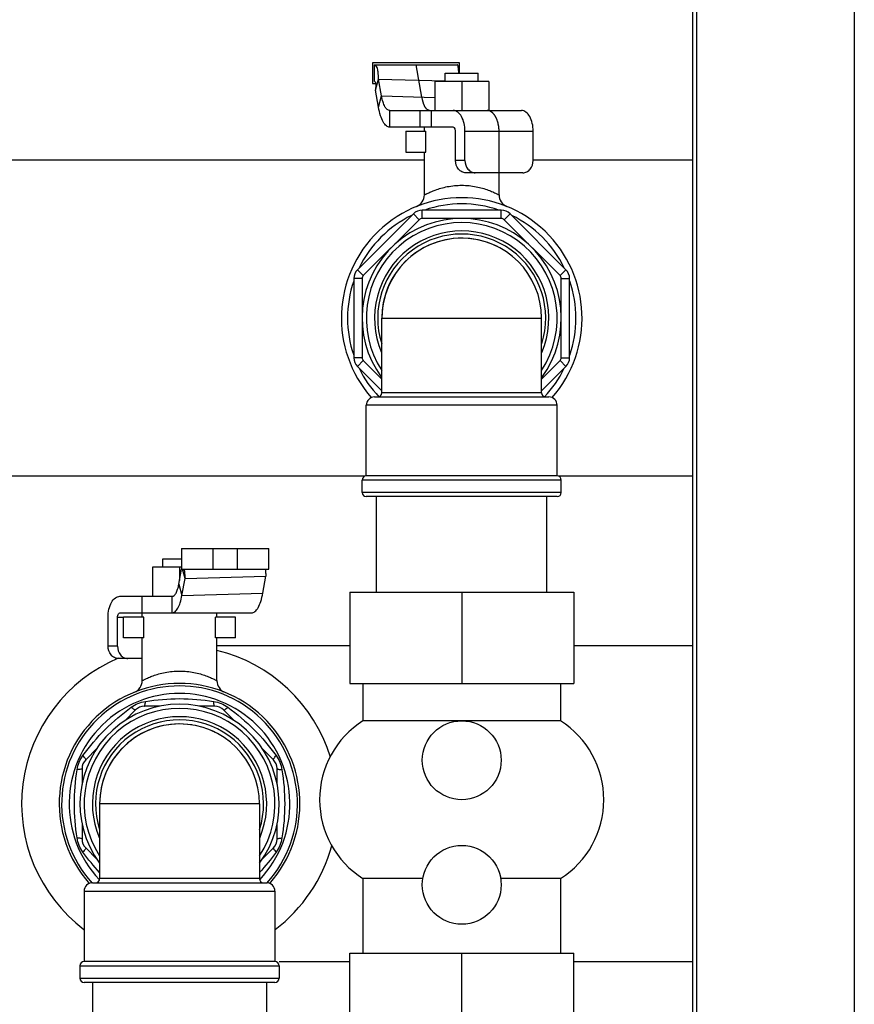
# Model space of a CAD drawing. Header units: millimetres. Extents: x 0 to 4000, y 0 to 3000.
# Tile 109 of 171: x 1038 to 1239, y 1695 to 1933. Entities that reach past the tile are written whole.
import ezdxf

# ---------------------------------------------------------------- set-up
doc = ezdxf.new("R2010")
doc.units = ezdxf.units.MM
doc.header["$LTSCALE"] = 219.99956
doc.layers.get('0').update_dxf_attribs({"linetype": 'CONTINUOUS'})
for name, color, linetype in [('ASSI', 7, 'CONTINUOUS'), ('CURVE', 7, 'CONTINUOUS'), ('SUPERFICI', 7, 'CONTINUOUS')]:
    doc.layers.add(name, color=color, linetype=linetype)

msp = doc.modelspace()

# ---------------------------------------------------------------- linework, layer by layer
at = {"color": 7, "linetype": 'CONTINUOUS'}
for p, q in [((1200.31, 2456.63), (1200.31, 1640.68)), ((1123.2, 1922.18), (1123.2, 1917.18)), ((1144.2, 1922.18), (1123.2, 1922.18)), ((1123.7, 1917.68), (1123.7, 1921.68)), ((1123.7, 1921.68), (1143.7, 1921.68)), ((1144.2, 1919.68), (1144.2, 1922.18)), ((1140.7, 1917.68), (1140.7, 1919.68)), ((1140.7, 1919.68), (1148.7, 1919.68)), ((1148.7, 1917.68), (1148.7, 1919.68)), ((1123.2, 1917.18), (1123.95, 1917.18)), ((1123.9, 1915.56), (1124.63, 1918.27)), ((1125.38, 1914.18), (1124.63, 1918.27)), ((1138.2, 1917.68), (1138.2, 1910.68)), ((1151.2, 1917.68), (1138.2, 1917.68)), ((1144.7, 1917.68), (1144.7, 1910.68)), ((1151.2, 1917.68), (1151.2, 1910.68)), ((1124.64, 1911.46), (1123.9, 1915.56)), ((1131.2, 1905.68), (1131.2, 1900.68)), ((1131.2, 1905.68), (1136.06, 1905.68)), ((1135.7, 1905.68), (1135.7, 1906.68)), ((1136.06, 1900.68), (1136.06, 1905.68)), ((1143.2, 1898.68), (1143.2, 1905.68)), ((1145.48, 1898.68), (1145.48, 1905.68)), ((1161.92, 1898.68), (1161.92, 1905.68)), ((1131.2, 1900.68), (1136.06, 1900.68)), ((1135.7, 1890.35), (1135.7, 1900.68)), ((1135.7, 1898.73), (927.2, 1898.73)), ((1200.31, 1898.73), (1161.92, 1898.73)), ((1159.46, 1895.68), (1145.67, 1895.68)), ((1153.7, 1890.35), (1153.7, 1895.68)), ((1133.05, 1885.8), (1119.58, 1872.33)), ((1154.23, 1886.68), (1135.17, 1886.68)), ((1169.82, 1872.33), (1156.35, 1885.8)), ((1118.7, 1870.21), (1118.7, 1851.15)), ((1170.7, 1851.15), (1170.7, 1870.21)), ((1119.58, 1849.03), (1125.45, 1843.16)), ((1163.95, 1843.16), (1169.82, 1849.03)), ((1123.7, 1841.68), (1165.7, 1841.68)), ((1121.39, 1822.63), (943.45, 1822.63)), ((1167.7, 1822.68), (1121.7, 1822.68)), ((1200.31, 1822.63), (1168.01, 1822.63)), ((1167.7, 1817.68), (1121.7, 1817.68)), ((1124.2, 1794.68), (1124.2, 1817.68)), ((1165.2, 1794.68), (1165.2, 1817.68)), ((1077.2, 1805.18), (1077.2, 1800.18)), ((1077.2, 1805.18), (1098.2, 1805.18)), ((1098.2, 1800.18), (1098.2, 1805.18)), ((1072.7, 1800.68), (1072.7, 1802.68)), ((1072.7, 1802.68), (1077.2, 1802.68)), ((1070.2, 1800.68), (1070.2, 1793.68)), ((1077.2, 1800.68), (1070.2, 1800.68)), ((1076.55, 1796.62), (1077.2, 1800.21)), ((1076.7, 1800.68), (1076.7, 1797.46)), ((1077.2, 1800.18), (1098.2, 1800.18)), ((1078.03, 1798), (1077.44, 1800.18)), ((1077.28, 1793.9), (1078.03, 1798)), ((1096.76, 1794.46), (1097.51, 1798.56)), ((1117.7, 1794.68), (1117.7, 1772.68)), ((1117.7, 1794.68), (1171.7, 1794.68)), ((1144.7, 1794.68), (1144.7, 1772.68)), ((1171.7, 1794.68), (1171.7, 1772.68)), ((1059.48, 1781.68), (1059.48, 1788.68)), ((1061.76, 1781.68), (1061.76, 1788.68)), ((1063.2, 1783.68), (1063.2, 1788.68)), ((1068.06, 1788.68), (1063.2, 1788.68)), ((1067.7, 1788.68), (1067.7, 1789.68)), ((1068.06, 1783.68), (1068.06, 1788.68)), ((1085.35, 1783.68), (1085.35, 1788.68)), ((1090.2, 1788.68), (1085.35, 1788.68)), ((1085.7, 1788.68), (1085.7, 1789.68)), ((1090.2, 1783.68), (1090.2, 1788.68)), ((1068.06, 1783.68), (1063.2, 1783.68)), ((1067.7, 1773.35), (1067.7, 1783.68)), ((1090.2, 1783.68), (1085.35, 1783.68)), ((1085.7, 1773.35), (1085.7, 1783.68)), ((1117.7, 1781.73), (1085.7, 1781.73)), ((1200.31, 1781.73), (1171.7, 1781.73)), ((1067.7, 1778.68), (1061.95, 1778.68)), ((1117.7, 1772.68), (1171.7, 1772.68)), ((1120.9, 1772.68), (1120.9, 1763.68)), ((1168.5, 1772.68), (1168.5, 1763.68)), ((1071.96, 1767.18), (1068.21, 1767.18)), ((1085.19, 1767.18), (1081.45, 1767.18)), ((1066.09, 1766.3), (1063.48, 1763.69)), ((1089.92, 1763.69), (1087.31, 1766.3)), ((1168.5, 1763.68), (1120.9, 1763.68)), ((1056.88, 1757.1), (1054.08, 1754.29)), ((1099.32, 1754.29), (1096.52, 1757.09)), ((1053.2, 1752.17), (1053.2, 1748.32)), ((1100.2, 1748.31), (1100.2, 1752.17)), ((1053.2, 1739.05), (1053.2, 1735.19)), ((1100.2, 1735.19), (1100.2, 1739.04)), ((1054.08, 1733.07), (1056.88, 1730.27)), ((1096.52, 1730.27), (1099.32, 1733.07)), ((1055.7, 1724.68), (1097.7, 1724.68)), ((1120.9, 1725.68), (1120.9, 1707.68)), ((1135.32, 1725.68), (1120.9, 1725.68)), ((1168.5, 1725.68), (1154.08, 1725.68)), ((1168.5, 1725.68), (1168.5, 1707.68)), ((1117.7, 1707.68), (1171.7, 1707.68)), ((1117.7, 1685.68), (1117.7, 1707.68)), ((1144.7, 1685.68), (1144.7, 1707.68)), ((1171.7, 1685.68), (1171.7, 1707.68)), ((1099.7, 1705.68), (1053.7, 1705.68)), ((1117.7, 1705.63), (1100.7, 1705.63)), ((1200.31, 1705.63), (1171.7, 1705.63)), ((1099.7, 1700.68), (1053.7, 1700.68)), ((1055.75, 1700.68), (1055.75, 1662.68)), ((1097.66, 1700.68), (1097.66, 1662.68))]:
    msp.add_line(p, q, dxfattribs=at)
at = {"color": 9, "linetype": 'CONTINUOUS'}
for p, q in [((1201.31, 2456.63), (1201.31, 1640.68)), ((1239.31, 2456.63), (1239.31, 1666.15)), ((1124.63, 1918.27), (1140.71, 1917.81)), ((1145.48, 1898.68), (1143.2, 1898.68)), ((1134.47, 1884.39), (1133.05, 1885.8)), ((1135.17, 1884.68), (1135.17, 1886.68)), ((1154.23, 1884.68), (1154.23, 1886.68)), ((1154.94, 1884.39), (1156.35, 1885.8)), ((1134.47, 1884.39), (1120.99, 1870.91)), ((1154.23, 1884.68), (1135.17, 1884.68)), ((1168.41, 1870.91), (1154.94, 1884.39)), ((1120.99, 1870.91), (1119.58, 1872.33)), ((1168.41, 1870.91), (1169.82, 1872.33)), ((1120.7, 1870.21), (1118.7, 1870.21)), ((1120.7, 1870.21), (1120.7, 1851.15)), ((1168.7, 1851.15), (1168.7, 1870.21)), ((1168.7, 1870.21), (1170.7, 1870.21)), ((1120.7, 1851.15), (1118.7, 1851.15)), ((1120.99, 1850.45), (1119.58, 1849.03)), ((1120.99, 1850.45), (1125.45, 1845.99)), ((1163.95, 1845.99), (1168.41, 1850.45)), ((1168.41, 1850.45), (1169.82, 1849.03)), ((1168.7, 1851.15), (1170.7, 1851.15)), ((1163.95, 1842.68), (1125.45, 1842.68)), ((1167.7, 1839.68), (1121.7, 1839.68)), ((1168.7, 1821.68), (1120.7, 1821.68)), ((1168.7, 1818.68), (1120.7, 1818.68)), ((1084.7, 1805.18), (1084.7, 1800.18)), ((1090.7, 1800.18), (1090.7, 1805.18)), ((1078.03, 1798), (1097.51, 1798.56)), ((1061.76, 1781.68), (1059.48, 1781.68)), ((1095.95, 1725.68), (1057.45, 1725.68)), ((1053.7, 1722.68), (1099.7, 1722.68)), ((1052.7, 1704.68), (1100.7, 1704.68)), ((1052.7, 1701.68), (1100.7, 1701.68))]:
    msp.add_line(p, q, dxfattribs=at)
at = {"color": 7, "linetype": 'CONTINUOUS'}
for centre in [(1144.7, 1754.18), (1144.7, 1724.18)]:
    msp.add_circle(centre, 9.5, dxfattribs=at)
for centre, radius, start, end in [((1132.7, 1890.35), 3, 292.025, 360), ((1156.7, 1890.35), 3, 180, 247.975), ((1144.7, 1860.68), 29, 318.5726, 221.4274), ((1135.17, 1883.68), 3, 90, 135), ((1154.23, 1883.68), 3, 45, 90), ((1144.7, 1860.68), 24, 323.5151, 216.4827), ((1144.7, 1860.68), 23, 326.8326, 213.1675), ((1144.7, 1860.68), 19.25, 63.4546, 179.998), ((1121.7, 1870.21), 3, 135, 180), ((1167.7, 1870.21), 3, 0, 45), ((1121.7, 1851.15), 3, 180, 225), ((1167.7, 1851.15), 3, 315, 360), ((1123.7, 1839.68), 2, 90, 180), ((1124.45, 1842.68), 1, 270, 360), ((1164.95, 1842.68), 1, 180, 270), ((1165.7, 1839.68), 2, 0, 90), ((1121.7, 1821.68), 1, 90, 180), ((1167.7, 1821.68), 1, 0, 90), ((1121.7, 1818.68), 1, 180, 270), ((1167.7, 1818.68), 1, 270, 360), ((1064.44, 1798.75), 13.45, 5.2998, 6.1366), ((1076.7, 1743.68), 38.05, 112.8594, 232.7381), ((1076.7, 1743.68), 38.05, 17.1444, 76.3134), ((1076.7, 1743.68), 29, 318.5726, 221.4274), ((1064.7, 1773.35), 3, 292.025, 360), ((1088.7, 1773.35), 3, 180, 247.975), ((1076.7, 1743.68), 24, 323.5173, 216.4849), ((1068.21, 1764.18), 3, 90, 135), ((1085.19, 1764.18), 3, 45, 90), ((1076.7, 1743.68), 23, 326.979, 213.0211), ((1076.7, 1743.68), 19.25, 81.0749, 179.998), ((1132.95, 1744.68), 22.5, 122.3784, 237.6216), ((1156.45, 1744.68), 22.5, 302.3784, 57.6216), ((1076.7, 1743.68), 19.25, 63.4548, 68.5821), ((1056.2, 1752.17), 3, 135, 180), ((1097.2, 1752.17), 3, 0, 45), ((1056.2, 1735.19), 3, 180, 225), ((1097.2, 1735.19), 3, 315, 360), ((1076.7, 1743.68), 38.05, 307.2619, 344.5471), ((1055.7, 1722.68), 2, 90, 180), ((1056.45, 1725.68), 1, 270, 360), ((1096.95, 1725.68), 1, 180, 270), ((1097.7, 1722.68), 2, 0, 90), ((1053.7, 1704.68), 1, 90, 180), ((1099.7, 1704.68), 1, 0, 90), ((1053.7, 1701.68), 1, 180, 270), ((1099.7, 1701.68), 1, 270, 360)]:
    msp.add_arc(centre, radius, start, end, dxfattribs=at)
at = {"color": 9, "linetype": 'CONTINUOUS'}
for centre, radius, start, end in [((1144.7, 1860.68), 27.52, 71.0696, 108.9304), ((1144.7, 1860.68), 27.52, 116.0696, 153.9304), ((1135.17, 1883.68), 1, 90, 135), ((1154.23, 1883.68), 1, 45, 90), ((1144.7, 1860.68), 27.52, 26.0696, 63.9304), ((1144.7, 1860.68), 21, 336.8533, 203.1467), ((1144.7, 1860.68), 20.25, 342.1783, 197.8216), ((1144.7, 1860.68), 27.52, 161.0696, 198.9304), ((1121.7, 1870.21), 1, 135, 180), ((1167.7, 1870.21), 1, 0, 45), ((1144.7, 1860.68), 27.52, 341.0696, 18.9304), ((1121.7, 1851.15), 1, 180, 225), ((1167.7, 1851.15), 1, 315, 360), ((1144.7, 1860.68), 27.52, 206.0696, 223.5619), ((1144.7, 1860.68), 27.52, 316.4381, 333.9304), ((1076.7, 1743.68), 28.41, 317.8607, 222.1394), ((1076.7, 1743.68), 26.59, 316.6184, 223.3436), ((1076.7, 1743.68), 21, 336.8533, 203.1467), ((1076.7, 1743.68), 20.25, 342.1784, 197.8217)]:
    msp.add_arc(centre, radius, start, end, dxfattribs=at)
at = {"color": 7, "linetype": 'CONTINUOUS'}
for points, knots in [([(1124.63, 1918.27), (1124.64, 1918.84), (1124.62, 1919.77), (1124.39, 1920.89), (1124.1, 1921.49), (1123.81, 1921.68), (1123.7, 1921.68)], [0, 0, 0, 0, 0.461031, 0.749529, 0.913286, 1, 1, 1, 1]), ([(1144.02, 1919.69), (1144, 1919.95), (1143.96, 1920.42), (1143.89, 1920.97), (1143.83, 1921.32), (1143.79, 1921.51), (1143.76, 1921.61), (1143.72, 1921.68), (1143.7, 1921.68)], [0, 0, 0, 0, 0.386118, 0.699832, 0.820503, 0.912365, 0.972333, 1, 1, 1, 1]), ([(1123.7, 1917.68), (1123.75, 1917.68), (1123.9, 1917.53), (1123.93, 1917.34), (1123.95, 1917.2)], [0, 0, 0, 0, 0.243122, 1, 1, 1, 1]), ([(1123.95, 1917.2), (1123.98, 1916.99), (1123.99, 1916.44), (1123.94, 1915.89), (1123.9, 1915.56)], [0, 0, 0, 0, 0.381876, 1, 1, 1, 1]), ([(1145.67, 1895.68), (1145.35, 1895.68), (1144.67, 1895.85), (1143.56, 1896.78), (1143.2, 1897.93), (1143.2, 1898.68)], [0, 0, 0, 0, 0.22888, 0.471875, 1, 1, 1, 1]), ([(1145.48, 1898.68), (1145.48, 1897.93), (1145.84, 1896.78), (1146.95, 1895.85), (1147.62, 1895.68), (1147.95, 1895.68)], [0, 0, 0, 0, 0.528125, 0.77112, 1, 1, 1, 1]), ([(1159.46, 1895.68), (1159.78, 1895.68), (1160.46, 1895.85), (1161.57, 1896.78), (1161.92, 1897.93), (1161.92, 1898.68)], [0, 0, 0, 0, 0.22888, 0.471875, 1, 1, 1, 1]), ([(1097.46, 1800.2), (1097.43, 1799.99), (1097.42, 1799.44), (1097.47, 1798.89), (1097.51, 1798.56)], [0, 0, 0, 0, 0.381876, 1, 1, 1, 1]), ([(1077.84, 1799.99), (1077.85, 1799.84), (1077.91, 1799.17), (1077.96, 1798.51), (1078.03, 1798)], [0, 0, 0, 0, 0.231434, 1, 1, 1, 1]), ([(1061.95, 1778.68), (1061.62, 1778.68), (1060.95, 1778.85), (1059.84, 1779.78), (1059.48, 1780.93), (1059.48, 1781.68)], [0, 0, 0, 0, 0.22888, 0.471875, 1, 1, 1, 1]), ([(1061.76, 1781.68), (1061.76, 1780.93), (1062.11, 1779.78), (1063.22, 1778.85), (1063.9, 1778.68), (1064.22, 1778.68)], [0, 0, 0, 0, 0.528125, 0.77112, 1, 1, 1, 1])]:
    msp.add_open_spline(points, degree=3, knots=knots, dxfattribs=at)
at = {"color": 9, "linetype": 'CONTINUOUS'}
for points, knots in [([(1135.7, 1890.35), (1135.71, 1890.36), (1135.78, 1890.38), (1135.9, 1890.46), (1136.13, 1890.57), (1136.42, 1890.72), (1136.8, 1890.9), (1137.44, 1891.19), (1138.4, 1891.57), (1139.73, 1892.01), (1141.84, 1892.51), (1143.54, 1892.68), (1144.7, 1892.68)], [0, 0, 0, 0, 0.005404, 0.021502, 0.047821, 0.083748, 0.128508, 0.181317, 0.30806, 0.458487, 0.627676, 1, 1, 1, 1]), ([(1144.7, 1892.68), (1145.3, 1892.68), (1146.46, 1892.62), (1148.14, 1892.37), (1149.67, 1892.01), (1150.82, 1891.63), (1151.63, 1891.32), (1152.15, 1891.1), (1152.6, 1890.9), (1152.98, 1890.71), (1153.27, 1890.58), (1153.52, 1890.44), (1153.59, 1890.42), (1153.71, 1890.33), (1153.7, 1890.35)], [0, 0, 0, 0, 0.189945, 0.372591, 0.541704, 0.692064, 0.758696, 0.818764, 0.87155, 0.916289, 0.9522, 0.978508, 0.994599, 1, 1, 1, 1]), ([(1067.7, 1773.35), (1067.71, 1773.36), (1067.78, 1773.38), (1067.9, 1773.46), (1068.13, 1773.57), (1068.42, 1773.72), (1068.8, 1773.9), (1069.44, 1774.19), (1070.4, 1774.57), (1071.73, 1775.01), (1073.84, 1775.51), (1075.54, 1775.68), (1076.7, 1775.68)], [0, 0, 0, 0, 0.005404, 0.021502, 0.047821, 0.083748, 0.128508, 0.181317, 0.30806, 0.458487, 0.627676, 1, 1, 1, 1]), ([(1076.7, 1775.68), (1077.3, 1775.68), (1078.46, 1775.62), (1080.14, 1775.37), (1081.67, 1775.01), (1082.82, 1774.63), (1083.63, 1774.32), (1084.15, 1774.1), (1084.6, 1773.9), (1084.98, 1773.72), (1085.28, 1773.57), (1085.47, 1773.47), (1085.6, 1773.4), (1085.64, 1773.38), (1085.71, 1773.33), (1085.7, 1773.35)], [0, 0, 0, 0, 0.189945, 0.372591, 0.541704, 0.692064, 0.758696, 0.818764, 0.871549, 0.916289, 0.9522, 0.978508, 0.987864, 0.994599, 1, 1, 1, 1]), ([(1053.43, 1755.33), (1055.06, 1757.54), (1058.62, 1761.76), (1062.84, 1765.32), (1065.06, 1766.95)], [0, 0, 0, 0, 0.5, 1, 1, 1, 1]), ([(1066.09, 1766.3), (1066.06, 1766.27), (1065.91, 1766.31), (1065.71, 1766.43), (1065.4, 1766.66), (1065.18, 1766.85), (1065.06, 1766.95)], [0, 0, 0, 0, 0.094553, 0.2979, 0.6072, 1, 1, 1, 1]), ([(1068.21, 1767.18), (1068.25, 1767.18), (1068.33, 1767.31), (1068.38, 1767.54), (1068.45, 1767.92), (1068.47, 1768.21), (1068.48, 1768.37)], [0, 0, 0, 0, 0.094554, 0.297901, 0.607201, 1, 1, 1, 1]), ([(1068.48, 1768.37), (1071.2, 1768.79), (1076.7, 1769.25), (1082.21, 1768.79), (1084.92, 1768.37)], [0, 0, 0, 0, 0.499993, 1, 1, 1, 1]), ([(1085.19, 1767.18), (1085.15, 1767.18), (1085.08, 1767.31), (1085.02, 1767.54), (1084.96, 1767.92), (1084.93, 1768.21), (1084.92, 1768.37)], [0, 0, 0, 0, 0.094553, 0.297899, 0.6072, 1, 1, 1, 1]), ([(1087.31, 1766.3), (1087.34, 1766.27), (1087.49, 1766.31), (1087.69, 1766.43), (1088, 1766.66), (1088.22, 1766.85), (1088.35, 1766.95)], [0, 0, 0, 0, 0.094555, 0.297902, 0.607203, 1, 1, 1, 1]), ([(1088.35, 1766.95), (1090.56, 1765.32), (1094.78, 1761.76), (1098.35, 1757.54), (1099.97, 1755.33)], [0, 0, 0, 0, 0.500001, 1, 1, 1, 1]), ([(1054.08, 1754.29), (1054.11, 1754.32), (1054.07, 1754.47), (1053.95, 1754.67), (1053.72, 1754.98), (1053.54, 1755.2), (1053.43, 1755.33)], [0, 0, 0, 0, 0.094555, 0.297902, 0.607203, 1, 1, 1, 1]), ([(1099.32, 1754.29), (1099.3, 1754.32), (1099.33, 1754.47), (1099.46, 1754.67), (1099.68, 1754.98), (1099.87, 1755.2), (1099.97, 1755.33)], [0, 0, 0, 0, 0.094553, 0.297899, 0.6072, 1, 1, 1, 1]), ([(1052.01, 1735.46), (1051.6, 1738.18), (1051.14, 1743.68), (1051.6, 1749.18), (1052.01, 1751.9)], [0, 0, 0, 0, 0.500008, 1, 1, 1, 1]), ([(1053.2, 1752.17), (1053.2, 1752.13), (1053.07, 1752.05), (1052.84, 1752), (1052.46, 1751.94), (1052.17, 1751.91), (1052.01, 1751.9)], [0, 0, 0, 0, 0.094553, 0.2979, 0.6072, 1, 1, 1, 1]), ([(1100.2, 1752.17), (1100.2, 1752.13), (1100.34, 1752.05), (1100.56, 1752), (1100.94, 1751.94), (1101.23, 1751.91), (1101.39, 1751.9)], [0, 0, 0, 0, 0.094554, 0.297901, 0.607202, 1, 1, 1, 1]), ([(1101.39, 1751.9), (1101.81, 1749.18), (1102.27, 1743.68), (1101.81, 1738.18), (1101.39, 1735.46)], [0, 0, 0, 0, 0.499997, 1, 1, 1, 1]), ([(1053.2, 1735.19), (1053.2, 1735.23), (1053.07, 1735.31), (1052.84, 1735.36), (1052.46, 1735.42), (1052.17, 1735.45), (1052.01, 1735.46)], [0, 0, 0, 0, 0.094555, 0.297903, 0.607203, 1, 1, 1, 1]), ([(1100.2, 1735.19), (1100.2, 1735.23), (1100.34, 1735.31), (1100.56, 1735.36), (1100.94, 1735.42), (1101.23, 1735.45), (1101.39, 1735.46)], [0, 0, 0, 0, 0.094553, 0.297899, 0.6072, 1, 1, 1, 1]), ([(1054.08, 1733.07), (1054.11, 1733.04), (1054.07, 1732.89), (1053.95, 1732.69), (1053.72, 1732.38), (1053.54, 1732.16), (1053.43, 1732.03)], [0, 0, 0, 0, 0.094553, 0.297899, 0.6072, 1, 1, 1, 1]), ([(1099.32, 1733.07), (1099.3, 1733.04), (1099.33, 1732.89), (1099.46, 1732.69), (1099.68, 1732.38), (1099.87, 1732.16), (1099.97, 1732.03)], [0, 0, 0, 0, 0.094554, 0.297902, 0.607202, 1, 1, 1, 1])]:
    msp.add_open_spline(points, degree=3, knots=knots, dxfattribs=at)
for points in [[(1065.06, 1766.95), (1065.56, 1767.32), (1066.11, 1767.63), (1066.68, 1767.87)], [(1066.68, 1767.87), (1067.26, 1768.11), (1067.86, 1768.28), (1068.48, 1768.37)], [(1084.92, 1768.37), (1086.14, 1768.19), (1087.35, 1767.69), (1088.35, 1766.95)], [(1052.51, 1753.7), (1052.75, 1754.27), (1053.06, 1754.82), (1053.43, 1755.33)], [(1099.97, 1755.33), (1100.71, 1754.33), (1101.21, 1753.12), (1101.39, 1751.9)], [(1052.01, 1751.9), (1052.1, 1752.52), (1052.28, 1753.12), (1052.51, 1753.7)], [(1053.43, 1732.03), (1052.7, 1733.03), (1052.2, 1734.24), (1052.01, 1735.46)], [(1101.39, 1735.46), (1101.21, 1734.24), (1100.71, 1733.03), (1099.97, 1732.03)], [(1057.44, 1727.16), (1056.01, 1728.7), (1054.68, 1730.34), (1053.43, 1732.03)], [(1099.97, 1732.03), (1098.73, 1730.34), (1097.39, 1728.7), (1095.96, 1727.16)]]:
    msp.add_open_spline(points, degree=3, dxfattribs=at)
at = {"layer": 'ASSI', "color": 7, "linetype": 'CONTINUOUS'}
for p, q in [((1125.45, 1842.68), (1125.45, 1860.68)), ((1163.95, 1842.68), (1163.95, 1860.68)), ((1121.7, 1822.68), (1121.7, 1839.68)), ((1167.7, 1822.68), (1167.7, 1839.68)), ((1120.7, 1818.68), (1120.7, 1821.68)), ((1168.7, 1818.68), (1168.7, 1821.68)), ((1057.45, 1743.68), (1057.45, 1725.68)), ((1095.95, 1743.68), (1095.95, 1725.68)), ((1053.7, 1722.68), (1053.7, 1705.68)), ((1099.7, 1722.68), (1099.7, 1705.68)), ((1052.7, 1704.68), (1052.7, 1701.68)), ((1100.7, 1704.68), (1100.7, 1701.68))]:
    msp.add_line(p, q, dxfattribs=at)
at = {"layer": 'ASSI', "color": 9, "linetype": 'CONTINUOUS'}
for p, q in [((1125.45, 1860.68), (1163.95, 1860.68)), ((1095.95, 1743.68), (1057.45, 1743.68))]:
    msp.add_line(p, q, dxfattribs=at)
at = {"layer": 'ASSI', "color": 7, "linetype": 'CONTINUOUS'}
for centre in [(1144.7, 1860.68), (1076.7, 1743.68)]:
    msp.add_arc(centre, 19.25, 0, 180, dxfattribs=at)
at = {"layer": 'CURVE', "color": 40, "linetype": 'CONTINUOUS'}
for p, q in [((1135.12, 1913.9), (1133.7, 1921.68)), ((1153.7, 1895.68), (1153.7, 1905.68))]:
    msp.add_line(p, q, dxfattribs=at)
for points, knots in [([(1136.96, 1910.68), (1136.94, 1910.69), (1136.89, 1910.7), (1136.82, 1910.71), (1136.76, 1910.73), (1136.71, 1910.74), (1136.68, 1910.75), (1136.65, 1910.76), (1136.62, 1910.76), (1136.61, 1910.77), (1136.6, 1910.77), (1136.59, 1910.77), (1136.58, 1910.77), (1136.58, 1910.77), (1136.58, 1910.78), (1136.57, 1910.78), (1136.57, 1910.78), (1136.56, 1910.79), (1136.55, 1910.8), (1136.53, 1910.81), (1136.52, 1910.82), (1136.49, 1910.84), (1136.45, 1910.87), (1136.4, 1910.91), (1136.34, 1910.96), (1136.3, 1910.99), (1136.28, 1911.01), (1136.26, 1911.02), (1136.24, 1911.03), (1136.23, 1911.04), (1136.23, 1911.05), (1136.22, 1911.05), (1136.22, 1911.05), (1136.21, 1911.06), (1136.21, 1911.06), (1136.21, 1911.07), (1136.2, 1911.07), (1136.19, 1911.09), (1136.18, 1911.11), (1136.16, 1911.14), (1136.13, 1911.17), (1136.1, 1911.21), (1136.07, 1911.26), (1136.04, 1911.3), (1136.01, 1911.34), (1135.98, 1911.38), (1135.95, 1911.42), (1135.93, 1911.45), (1135.92, 1911.47), (1135.91, 1911.48), (1135.9, 1911.49), (1135.89, 1911.5), (1135.89, 1911.51), (1135.88, 1911.51), (1135.88, 1911.51), (1135.88, 1911.52), (1135.88, 1911.52), (1135.87, 1911.53), (1135.87, 1911.54), (1135.86, 1911.56), (1135.85, 1911.58), (1135.84, 1911.6), (1135.82, 1911.64), (1135.8, 1911.69), (1135.77, 1911.75), (1135.74, 1911.82), (1135.71, 1911.88), (1135.68, 1911.94), (1135.66, 1912), (1135.63, 1912.05), (1135.61, 1912.09), (1135.6, 1912.11), (1135.59, 1912.13), (1135.59, 1912.14), (1135.58, 1912.15), (1135.58, 1912.16), (1135.58, 1912.17), (1135.58, 1912.17), (1135.57, 1912.19), (1135.56, 1912.22), (1135.55, 1912.26), (1135.54, 1912.29), (1135.52, 1912.34), (1135.49, 1912.43), (1135.45, 1912.55), (1135.41, 1912.67), (1135.39, 1912.76), (1135.37, 1912.81), (1135.36, 1912.85), (1135.35, 1912.88), (1135.34, 1912.9), (1135.34, 1912.92), (1135.33, 1912.93), (1135.33, 1912.94), (1135.33, 1912.94), (1135.33, 1912.95), (1135.32, 1912.96), (1135.32, 1912.98), (1135.31, 1913.01), (1135.31, 1913.05), (1135.29, 1913.11), (1135.28, 1913.18), (1135.26, 1913.27), (1135.23, 1913.39), (1135.2, 1913.54), (1135.16, 1913.72), (1135.13, 1913.84), (1135.12, 1913.9)], [0, 0, 0, 0, 0.03125, 0.0625, 0.09375, 0.109375, 0.125, 0.140625, 0.148438, 0.15625, 0.160156, 0.164062, 0.166016, 0.166992, 0.167969, 0.169922, 0.171875, 0.175781, 0.179688, 0.1875, 0.195312, 0.203125, 0.21875, 0.25, 0.28125, 0.296875, 0.304688, 0.3125, 0.320312, 0.324219, 0.328125, 0.330078, 0.332031, 0.333008, 0.333984, 0.335938, 0.339844, 0.34375, 0.351562, 0.359375, 0.375, 0.390625, 0.40625, 0.421875, 0.4375, 0.453125, 0.46875, 0.476562, 0.484375, 0.488281, 0.492188, 0.496094, 0.498047, 0.499023, 0.5, 0.500977, 0.501953, 0.503906, 0.507812, 0.511719, 0.515625, 0.523438, 0.53125, 0.546875, 0.5625, 0.578125, 0.59375, 0.609375, 0.625, 0.640625, 0.648438, 0.65625, 0.660156, 0.664062, 0.666016, 0.666992, 0.667969, 0.669922, 0.671875, 0.679688, 0.6875, 0.695312, 0.703125, 0.71875, 0.75, 0.78125, 0.796875, 0.804688, 0.8125, 0.820312, 0.824219, 0.828125, 0.830078, 0.832031, 0.833008, 0.833984, 0.835938, 0.839844, 0.84375, 0.851562, 0.859375, 0.875, 0.890625, 0.90625, 0.9375, 0.96875, 1, 1, 1, 1]), ([(1153.64, 1906.68), (1153.63, 1906.74), (1153.61, 1906.88), (1153.57, 1907.08), (1153.54, 1907.25), (1153.51, 1907.38), (1153.5, 1907.48), (1153.48, 1907.57), (1153.47, 1907.64), (1153.46, 1907.68), (1153.45, 1907.71), (1153.45, 1907.73), (1153.45, 1907.75), (1153.45, 1907.75), (1153.44, 1907.76), (1153.44, 1907.77), (1153.43, 1907.79), (1153.43, 1907.81), (1153.42, 1907.84), (1153.4, 1907.87), (1153.39, 1907.92), (1153.37, 1907.98), (1153.33, 1908.09), (1153.28, 1908.24), (1153.23, 1908.39), (1153.19, 1908.5), (1153.17, 1908.56), (1153.16, 1908.6), (1153.14, 1908.64), (1153.13, 1908.67), (1153.13, 1908.69), (1153.12, 1908.7), (1153.12, 1908.71), (1153.11, 1908.72), (1153.11, 1908.73), (1153.11, 1908.74), (1153.1, 1908.76), (1153.08, 1908.78), (1153.06, 1908.81), (1153.04, 1908.87), (1153, 1908.93), (1152.96, 1909.01), (1152.91, 1909.08), (1152.87, 1909.16), (1152.83, 1909.24), (1152.79, 1909.3), (1152.77, 1909.36), (1152.74, 1909.39), (1152.72, 1909.43), (1152.71, 1909.46), (1152.69, 1909.49), (1152.68, 1909.51), (1152.67, 1909.53), (1152.67, 1909.54), (1152.66, 1909.54), (1152.66, 1909.55), (1152.66, 1909.55), (1152.65, 1909.56), (1152.64, 1909.57), (1152.63, 1909.58), (1152.62, 1909.59), (1152.6, 1909.61), (1152.58, 1909.64), (1152.56, 1909.66), (1152.53, 1909.69), (1152.5, 1909.73), (1152.46, 1909.78), (1152.4, 1909.84), (1152.35, 1909.89), (1152.3, 1909.95), (1152.25, 1910.01), (1152.21, 1910.06), (1152.18, 1910.09), (1152.16, 1910.11), (1152.15, 1910.12), (1152.14, 1910.14), (1152.13, 1910.15), (1152.12, 1910.16), (1152.12, 1910.16), (1152.12, 1910.16), (1152.12, 1910.16), (1152.11, 1910.17), (1152.11, 1910.17), (1152.1, 1910.18), (1152.08, 1910.18), (1152.06, 1910.2), (1152.04, 1910.21), (1152.01, 1910.23), (1151.97, 1910.25), (1151.91, 1910.3), (1151.83, 1910.34), (1151.75, 1910.39), (1151.69, 1910.43), (1151.65, 1910.46), (1151.61, 1910.48), (1151.58, 1910.5), (1151.55, 1910.52), (1151.54, 1910.53), (1151.52, 1910.54), (1151.51, 1910.54), (1151.51, 1910.55), (1151.5, 1910.55), (1151.5, 1910.55), (1151.5, 1910.55), (1151.5, 1910.55), (1151.49, 1910.55), (1151.48, 1910.55), (1151.46, 1910.56), (1151.45, 1910.56), (1151.43, 1910.57), (1151.39, 1910.57), (1151.34, 1910.58), (1151.28, 1910.59), (1151.22, 1910.61), (1151.16, 1910.62), (1151.08, 1910.64), (1150.98, 1910.66), (1150.9, 1910.67), (1150.86, 1910.68)], [0, 0, 0, 0, 0.03125, 0.0625, 0.09375, 0.109375, 0.125, 0.140625, 0.148438, 0.15625, 0.160156, 0.164062, 0.166016, 0.166992, 0.167969, 0.169922, 0.171875, 0.175781, 0.179688, 0.1875, 0.195312, 0.203125, 0.21875, 0.25, 0.28125, 0.296875, 0.304688, 0.3125, 0.320312, 0.324219, 0.328125, 0.330078, 0.332031, 0.333008, 0.333984, 0.335938, 0.339844, 0.34375, 0.351562, 0.359375, 0.375, 0.390625, 0.40625, 0.421875, 0.4375, 0.453125, 0.460938, 0.46875, 0.476562, 0.484375, 0.488281, 0.492188, 0.496094, 0.498047, 0.499023, 0.5, 0.500977, 0.501953, 0.503906, 0.507812, 0.511719, 0.515625, 0.523438, 0.53125, 0.539062, 0.546875, 0.5625, 0.578125, 0.59375, 0.609375, 0.625, 0.640625, 0.648438, 0.652344, 0.65625, 0.660156, 0.664062, 0.665039, 0.666016, 0.666504, 0.666992, 0.667969, 0.669922, 0.671875, 0.675781, 0.679688, 0.6875, 0.695312, 0.703125, 0.71875, 0.75, 0.765625, 0.78125, 0.796875, 0.804688, 0.8125, 0.820312, 0.824219, 0.828125, 0.830078, 0.832031, 0.833008, 0.833496, 0.833984, 0.834961, 0.835938, 0.839844, 0.84375, 0.847656, 0.851562, 0.859375, 0.875, 0.890625, 0.90625, 0.921875, 0.9375, 0.96875, 1, 1, 1, 1]), ([(1153.7, 1905.68), (1153.7, 1905.7), (1153.7, 1905.74), (1153.7, 1905.78), (1153.7, 1905.81), (1153.7, 1905.83), (1153.7, 1905.83), (1153.7, 1905.85), (1153.7, 1905.86), (1153.7, 1905.89), (1153.7, 1905.92), (1153.7, 1905.96), (1153.7, 1905.98), (1153.7, 1906), (1153.7, 1906.01), (1153.69, 1906.02), (1153.69, 1906.04), (1153.69, 1906.06), (1153.69, 1906.08), (1153.69, 1906.11), (1153.69, 1906.13), (1153.69, 1906.15), (1153.69, 1906.16), (1153.69, 1906.17), (1153.69, 1906.18), (1153.69, 1906.19), (1153.69, 1906.21), (1153.68, 1906.23), (1153.68, 1906.27), (1153.68, 1906.29), (1153.68, 1906.31), (1153.68, 1906.33), (1153.68, 1906.34), (1153.68, 1906.35), (1153.67, 1906.37), (1153.67, 1906.39), (1153.67, 1906.42), (1153.67, 1906.45), (1153.67, 1906.47), (1153.66, 1906.49), (1153.66, 1906.5), (1153.66, 1906.51), (1153.66, 1906.52), (1153.66, 1906.55), (1153.66, 1906.58), (1153.65, 1906.62), (1153.65, 1906.65), (1153.64, 1906.68)], [0, 0, 0, 0, 0.0625, 0.125, 0.140625, 0.15625, 0.164062, 0.171875, 0.1875, 0.21875, 0.25, 0.28125, 0.3125, 0.328125, 0.335938, 0.34375, 0.359375, 0.375, 0.40625, 0.4375, 0.46875, 0.484375, 0.492188, 0.5, 0.507812, 0.515625, 0.53125, 0.5625, 0.59375, 0.625, 0.640625, 0.65625, 0.664062, 0.671875, 0.6875, 0.71875, 0.75, 0.78125, 0.8125, 0.828125, 0.835938, 0.84375, 0.859375, 0.875, 0.90625, 0.9375, 1, 1, 1, 1])]:
    msp.add_open_spline(points, degree=3, knots=knots, dxfattribs=at)
at = {"layer": 'SUPERFICI', "color": 9, "linetype": 'CONTINUOUS'}
for p, q in [((1124.64, 1911.46), (1125.38, 1914.18)), ((1125.38, 1914.18), (1138.2, 1913.81)), ((1127.38, 1906.68), (1127.38, 1910.68)), ((1134.67, 1906.68), (1134.67, 1910.68)), ((1137.38, 1906.68), (1137.38, 1910.68)), ((1145.48, 1905.68), (1161.92, 1905.68)), ((1076.55, 1796.62), (1077.28, 1793.9)), ((1074.86, 1793.68), (1074.86, 1789.68)), ((1077.28, 1793.9), (1096.76, 1794.46)), ((1061.76, 1788.68), (1063.2, 1788.68))]:
    msp.add_line(p, q, dxfattribs=at)
at = {"layer": 'SUPERFICI', "color": 7, "linetype": 'CONTINUOUS'}
for p, q in [((1127.38, 1910.68), (1159.08, 1910.68)), ((1142.63, 1906.68), (1127.38, 1906.68)), ((1062.33, 1793.68), (1074.86, 1793.68)), ((1067.58, 1793.68), (1067.58, 1789.68)), ((1062.33, 1789.68), (1094.02, 1789.68))]:
    msp.add_line(p, q, dxfattribs=at)
for points, knots in [([(1127.38, 1910.68), (1127.16, 1910.68), (1126.65, 1910.9), (1126.12, 1911.67), (1125.67, 1912.79), (1125.47, 1913.68), (1125.38, 1914.18)], [0, 0, 0, 0, 0.155453, 0.36185, 0.64304, 1, 1, 1, 1]), ([(1127.38, 1906.68), (1127.08, 1906.68), (1126.59, 1906.89), (1126.11, 1907.4), (1125.58, 1908.2), (1125.05, 1909.57), (1124.77, 1910.78), (1124.64, 1911.46)], [0, 0, 0, 0, 0.155304, 0.250389, 0.36246, 0.643382, 1, 1, 1, 1]), ([(1145.48, 1905.68), (1145.48, 1906.32), (1145.35, 1907.55), (1144.77, 1909.16), (1143.88, 1910.34), (1143.02, 1910.68), (1142.63, 1910.68)], [0, 0, 0, 0, 0.308684, 0.586843, 0.815054, 1, 1, 1, 1]), ([(1161.92, 1905.68), (1161.92, 1906.32), (1161.79, 1907.55), (1161.21, 1909.16), (1160.32, 1910.34), (1159.46, 1910.68), (1159.08, 1910.68)], [0, 0, 0, 0, 0.308684, 0.586843, 0.815054, 1, 1, 1, 1]), ([(1143.2, 1905.68), (1143.2, 1905.81), (1143.17, 1906.18), (1142.9, 1906.68), (1142.63, 1906.68)], [0, 0, 0, 0, 0.321994, 1, 1, 1, 1]), ([(1074.86, 1793.68), (1075.05, 1793.68), (1075.48, 1793.87), (1075.93, 1794.51), (1076.3, 1795.45), (1076.47, 1796.2), (1076.55, 1796.62)], [0, 0, 0, 0, 0.155421, 0.361809, 0.64318, 1, 1, 1, 1]), ([(1059.48, 1788.68), (1059.48, 1789.32), (1059.61, 1790.55), (1060.19, 1792.16), (1061.08, 1793.34), (1061.94, 1793.68), (1062.33, 1793.68)], [0, 0, 0, 0, 0.308684, 0.586843, 0.815054, 1, 1, 1, 1]), ([(1074.86, 1789.68), (1075.13, 1789.68), (1075.75, 1789.95), (1076.39, 1790.88), (1076.93, 1792.23), (1077.17, 1793.3), (1077.28, 1793.9)], [0, 0, 0, 0, 0.155453, 0.36185, 0.64304, 1, 1, 1, 1]), ([(1094.02, 1789.68), (1094.32, 1789.68), (1094.81, 1789.89), (1095.3, 1790.4), (1095.82, 1791.2), (1096.36, 1792.57), (1096.64, 1793.78), (1096.76, 1794.46)], [0, 0, 0, 0, 0.155304, 0.250389, 0.36246, 0.643382, 1, 1, 1, 1]), ([(1061.76, 1788.68), (1061.76, 1788.81), (1061.79, 1789.18), (1062.06, 1789.68), (1062.33, 1789.68)], [0, 0, 0, 0, 0.321994, 1, 1, 1, 1])]:
    msp.add_open_spline(points, degree=3, knots=knots, dxfattribs=at)

doc.saveas('drawing.dxf')
